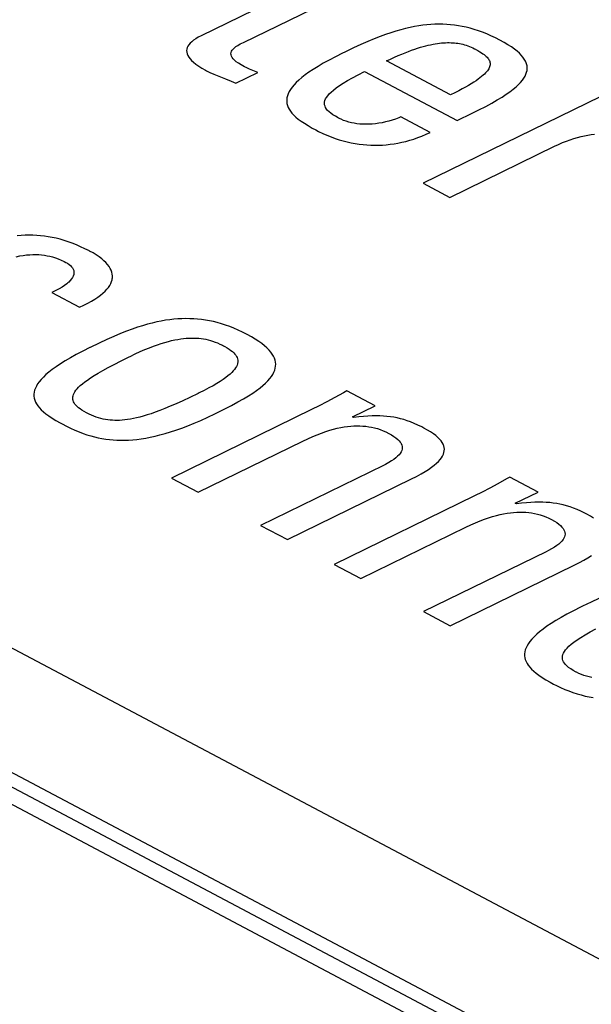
# Model space of a CAD drawing. Header units: millimetres. Extents: x -844 to -217, y -125 to 557.
# Tile 130 of 178: x -350.07 to -347.34, y 481.95 to 486.66. Entities that reach past the tile are written whole.
import ezdxf

# ---------------------------------------------------------------- set-up
doc = ezdxf.new("R2010")
doc.units = ezdxf.units.MM
doc.header["$LTSCALE"] = 23.1
doc.layers.add('R912005577_AM_0', color=7, linetype='CONTINUOUS')

msp = doc.modelspace()

# ---------------------------------------------------------------- linework, layer by layer
at = {"layer": 'R912005577_AM_0', "color": 7}
for p, q in [((-342.1019, 478.6632), (-389.0602, 503.5221)), ((-341.9558, 478.6698), (-388.914, 503.5287)), ((-388.6515, 503.4603), (-341.5974, 478.5506)), ((-341.3705, 479.0253), (-387.5234, 503.4579)), ((-348.6006, 486.8802), (-349.2035, 486.5858)), ((-349.0015, 486.5542), (-348.4726, 486.8124)), ((-348.2706, 486.6081), (-348.2948, 486.6005)), ((-348.2474, 486.6148), (-348.2706, 486.6081)), ((-348.225, 486.6205), (-348.2474, 486.6148)), ((-348.2034, 486.6255), (-348.225, 486.6205)), ((-348.1824, 486.6297), (-348.2034, 486.6255)), ((-348.1619, 486.6332), (-348.1824, 486.6297)), ((-348.1419, 486.636), (-348.1619, 486.6332)), ((-348.1223, 486.6382), (-348.1419, 486.636)), ((-348.1029, 486.6397), (-348.1223, 486.6382)), ((-348.0839, 486.6406), (-348.1029, 486.6397)), ((-348.0651, 486.641), (-348.0839, 486.6406)), ((-348.0463, 486.6407), (-348.0651, 486.641)), ((-348.0277, 486.6399), (-348.0463, 486.6407)), ((-348.0091, 486.6384), (-348.0277, 486.6399)), ((-347.9905, 486.6363), (-348.0091, 486.6384)), ((-347.9718, 486.6336), (-347.9905, 486.6363)), ((-347.953, 486.6303), (-347.9718, 486.6336)), ((-347.934, 486.6263), (-347.953, 486.6303)), ((-347.9149, 486.6216), (-347.934, 486.6263)), ((-347.8956, 486.6161), (-347.9149, 486.6216)), ((-347.8761, 486.6099), (-347.8956, 486.6161)), ((-347.8562, 486.6028), (-347.8761, 486.6099)), ((-349.2401, 486.5643), (-349.249, 486.5572)), ((-349.2296, 486.5714), (-349.2401, 486.5643)), ((-349.2175, 486.5786), (-349.2296, 486.5714)), ((-349.2035, 486.5858), (-349.2175, 486.5786)), ((-348.3752, 486.571), (-348.4055, 486.5583)), ((-348.3469, 486.5821), (-348.3752, 486.571)), ((-348.3202, 486.5919), (-348.3469, 486.5821)), ((-348.2948, 486.6005), (-348.3202, 486.5919)), ((-347.8361, 486.5949), (-347.8562, 486.6028)), ((-347.8155, 486.586), (-347.8361, 486.5949)), ((-347.7946, 486.5762), (-347.8155, 486.586)), ((-347.7732, 486.5653), (-347.7946, 486.5762)), ((-347.7525, 486.5539), (-347.7732, 486.5653)), ((-349.2725, 486.5218), (-349.2734, 486.5145)), ((-349.2734, 486.5145), (-349.2729, 486.5071)), ((-349.2704, 486.529), (-349.2725, 486.5218)), ((-349.2671, 486.5361), (-349.2704, 486.529)), ((-349.2624, 486.5431), (-349.2671, 486.5361)), ((-349.2564, 486.5502), (-349.2624, 486.5431)), ((-349.249, 486.5572), (-349.2564, 486.5502)), ((-349.0585, 486.5113), (-349.0552, 486.5168)), ((-349.0552, 486.5168), (-349.0507, 486.5223)), ((-349.0507, 486.5223), (-349.0448, 486.528)), ((-349.0448, 486.528), (-349.0373, 486.5338)), ((-349.0373, 486.5338), (-349.028, 486.5399)), ((-349.028, 486.5399), (-349.0164, 486.5465)), ((-349.0164, 486.5465), (-349.0015, 486.5542)), ((-348.4748, 486.5272), (-348.5163, 486.5074)), ((-348.4384, 486.5439), (-348.4748, 486.5272)), ((-348.4055, 486.5583), (-348.4384, 486.5439)), ((-348.2109, 486.5109), (-348.1957, 486.5165)), ((-348.1957, 486.5165), (-348.1811, 486.5216)), ((-348.1811, 486.5216), (-348.167, 486.5262)), ((-348.167, 486.5262), (-348.1535, 486.5304)), ((-348.1535, 486.5304), (-348.1406, 486.5342)), ((-348.1406, 486.5342), (-348.1281, 486.5375)), ((-348.1281, 486.5375), (-348.116, 486.5405)), ((-348.116, 486.5405), (-348.1045, 486.5431)), ((-348.1045, 486.5431), (-348.0933, 486.5453)), ((-348.0933, 486.5453), (-348.0825, 486.5473)), ((-348.0825, 486.5473), (-348.072, 486.5489)), ((-348.072, 486.5489), (-348.0619, 486.5502)), ((-348.0619, 486.5502), (-348.0521, 486.5513)), ((-348.0521, 486.5513), (-348.0426, 486.5521)), ((-348.0426, 486.5521), (-348.0379, 486.5524)), ((-348.0379, 486.5524), (-348.0333, 486.5526)), ((-348.0333, 486.5526), (-348.0243, 486.5529)), ((-348.0243, 486.5529), (-348.0155, 486.5529)), ((-348.0155, 486.5529), (-348.0069, 486.5527)), ((-348.0069, 486.5527), (-347.9985, 486.5523)), ((-347.9985, 486.5523), (-347.9903, 486.5516)), ((-347.9903, 486.5516), (-347.9821, 486.5508)), ((-347.9821, 486.5508), (-347.9741, 486.5496)), ((-347.9741, 486.5496), (-347.9662, 486.5483)), ((-347.9662, 486.5483), (-347.9584, 486.5467)), ((-347.9584, 486.5467), (-347.9505, 486.5448)), ((-347.9505, 486.5448), (-347.9427, 486.5427)), ((-347.9427, 486.5427), (-347.9349, 486.5403)), ((-347.9349, 486.5403), (-347.9271, 486.5377)), ((-347.9271, 486.5377), (-347.9191, 486.5347)), ((-347.9191, 486.5347), (-347.9111, 486.5313)), ((-347.9111, 486.5313), (-347.9029, 486.5277)), ((-347.9029, 486.5277), (-347.8945, 486.5235)), ((-347.8945, 486.5235), (-347.8898, 486.5211)), ((-347.8898, 486.5211), (-347.8887, 486.5205)), ((-347.8887, 486.5205), (-347.8782, 486.5148)), ((-347.8782, 486.5148), (-347.8692, 486.5095)), ((-347.7341, 486.5429), (-347.7525, 486.5539)), ((-347.7177, 486.5323), (-347.7341, 486.5429)), ((-347.7033, 486.522), (-347.7177, 486.5323)), ((-347.6907, 486.512), (-347.7033, 486.522)), ((-347.6797, 486.5022), (-347.6907, 486.512)), ((-349.2729, 486.5071), (-349.2711, 486.4996)), ((-349.2711, 486.4996), (-349.268, 486.4919)), ((-349.268, 486.4919), (-349.2634, 486.484)), ((-349.2634, 486.484), (-349.2573, 486.4759)), ((-349.2573, 486.4759), (-349.2496, 486.4675)), ((-349.2496, 486.4675), (-349.2402, 486.4589)), ((-349.0611, 486.5), (-349.0604, 486.5057)), ((-349.0606, 486.4942), (-349.0611, 486.5)), ((-349.0587, 486.4882), (-349.0606, 486.4942)), ((-349.0604, 486.5057), (-349.0585, 486.5113)), ((-349.0572, 486.4851), (-349.0587, 486.4882)), ((-349.0554, 486.482), (-349.0572, 486.4851)), ((-349.0505, 486.4755), (-349.0554, 486.482)), ((-349.044, 486.4686), (-349.0505, 486.4755)), ((-349.0356, 486.4614), (-349.044, 486.4686)), ((-348.5909, 486.4694), (-348.6188, 486.454)), ((-348.5601, 486.4856), (-348.5909, 486.4694)), ((-348.5263, 486.5025), (-348.5601, 486.4856)), ((-348.5163, 486.5074), (-348.5263, 486.5025)), ((-348.3168, 486.4651), (-348.2972, 486.4743)), ((-348.0093, 486.3023), (-348.3168, 486.4651)), ((-348.2972, 486.4743), (-348.2785, 486.4829)), ((-348.2785, 486.4829), (-348.2605, 486.4908)), ((-348.2605, 486.4908), (-348.2433, 486.4981)), ((-348.2433, 486.4981), (-348.2268, 486.5048)), ((-348.2268, 486.5048), (-348.2109, 486.5109)), ((-347.8692, 486.5095), (-347.8613, 486.5046)), ((-347.8613, 486.5046), (-347.8544, 486.5)), ((-347.8544, 486.5), (-347.8483, 486.4955)), ((-347.8483, 486.4955), (-347.8429, 486.4912)), ((-347.8429, 486.4912), (-347.8382, 486.487)), ((-347.8382, 486.487), (-347.8341, 486.4828)), ((-347.8341, 486.4828), (-347.8306, 486.4788)), ((-347.8306, 486.4788), (-347.8276, 486.4747)), ((-347.8276, 486.4747), (-347.8251, 486.4707)), ((-347.8251, 486.4707), (-347.8231, 486.4667)), ((-347.8231, 486.4667), (-347.8216, 486.4626)), ((-347.6703, 486.4927), (-347.6797, 486.5022)), ((-347.6624, 486.4833), (-347.6703, 486.4927)), ((-347.6559, 486.4741), (-347.6624, 486.4833)), ((-347.6506, 486.4649), (-347.6559, 486.4741)), ((-347.6466, 486.4559), (-347.6506, 486.4649)), ((-349.2402, 486.4589), (-349.2289, 486.4499)), ((-349.2289, 486.4499), (-349.2156, 486.4406)), ((-349.2156, 486.4406), (-349.2002, 486.4309)), ((-349.2002, 486.4309), (-349.1824, 486.4208)), ((-349.1824, 486.4208), (-349.1783, 486.4186)), ((-349.1783, 486.4186), (-349.1621, 486.4105)), ((-349.0251, 486.4538), (-349.0356, 486.4614)), ((-349.0123, 486.4458), (-349.0251, 486.4538)), ((-348.997, 486.4372), (-349.0123, 486.4458)), ((-348.989, 486.4334), (-348.997, 486.4372)), ((-348.9715, 486.426), (-348.989, 486.4334)), ((-348.9326, 486.41), (-348.9715, 486.426)), ((-348.6668, 486.4249), (-348.6873, 486.4113)), ((-348.6441, 486.4391), (-348.6668, 486.4249)), ((-348.6188, 486.454), (-348.6441, 486.4391)), ((-347.8328, 486.4182), (-347.8369, 486.413)), ((-347.8293, 486.4232), (-347.8328, 486.4182)), ((-347.8264, 486.428), (-347.8293, 486.4232)), ((-347.824, 486.4327), (-347.8264, 486.428)), ((-347.8222, 486.4372), (-347.824, 486.4327)), ((-347.8209, 486.4417), (-347.8222, 486.4372)), ((-347.8216, 486.4626), (-347.8205, 486.4586)), ((-347.8201, 486.446), (-347.8209, 486.4417)), ((-347.8205, 486.4586), (-347.8199, 486.4545)), ((-347.8197, 486.4503), (-347.8201, 486.446)), ((-347.8199, 486.4545), (-347.8197, 486.4503)), ((-347.6439, 486.4469), (-347.6466, 486.4559)), ((-347.6447, 486.4107), (-347.6427, 486.4198)), ((-347.6429, 486.4424), (-347.6439, 486.4469)), ((-347.6423, 486.4379), (-347.6429, 486.4424)), ((-347.6427, 486.4198), (-347.6419, 486.4289)), ((-347.6419, 486.4289), (-347.6423, 486.4379)), ((-349.1621, 486.4105), (-349.1429, 486.4017)), ((-349.1429, 486.4017), (-349.1192, 486.3917)), ((-349.1192, 486.3917), (-349.0878, 486.379)), ((-349.0878, 486.379), (-349.0598, 486.3676)), ((-349.0384, 486.3583), (-348.9326, 486.41)), ((-348.7359, 486.3734), (-348.7483, 486.3617)), ((-348.7216, 486.3855), (-348.7359, 486.3734)), ((-348.7055, 486.3981), (-348.7216, 486.3855)), ((-348.6873, 486.4113), (-348.7055, 486.3981)), ((-348.524, 486.3584), (-348.5032, 486.3708)), ((-348.5032, 486.3708), (-348.4794, 486.3842)), ((-348.4794, 486.3842), (-348.4521, 486.3986)), ((-348.4521, 486.3986), (-348.4209, 486.4142)), ((-348.4209, 486.4142), (-347.9777, 486.1796)), ((-347.887, 486.3706), (-347.8978, 486.3635)), ((-347.8772, 486.3775), (-347.887, 486.3706)), ((-347.8684, 486.3841), (-347.8772, 486.3775)), ((-347.8605, 486.3903), (-347.8684, 486.3841)), ((-347.8535, 486.3963), (-347.8605, 486.3903)), ((-347.8472, 486.4021), (-347.8535, 486.3963)), ((-347.8417, 486.4077), (-347.8472, 486.4021)), ((-347.8369, 486.413), (-347.8417, 486.4077)), ((-347.6737, 486.3624), (-347.6651, 486.3725)), ((-347.6651, 486.3725), (-347.658, 486.3824)), ((-347.658, 486.3824), (-347.6523, 486.392)), ((-347.6523, 486.392), (-347.6479, 486.4014)), ((-347.6479, 486.4014), (-347.6447, 486.4107)), ((-349.0598, 486.3676), (-349.0384, 486.3583)), ((-348.7758, 486.3288), (-348.7821, 486.3184)), ((-348.7682, 486.3394), (-348.7758, 486.3288)), ((-348.759, 486.3504), (-348.7682, 486.3394)), ((-348.7483, 486.3617), (-348.759, 486.3504)), ((-348.5812, 486.3163), (-348.5703, 486.3258)), ((-348.5703, 486.3258), (-348.5572, 486.3359)), ((-348.5572, 486.3359), (-348.5419, 486.3468)), ((-348.5419, 486.3468), (-348.524, 486.3584)), ((-347.953, 486.3311), (-347.9702, 486.322)), ((-347.9373, 486.3398), (-347.953, 486.3311)), ((-347.9229, 486.3481), (-347.9373, 486.3398)), ((-347.9098, 486.356), (-347.9229, 486.3481)), ((-347.8978, 486.3635), (-347.9098, 486.356)), ((-347.7248, 486.3178), (-347.7092, 486.3297)), ((-347.7092, 486.3297), (-347.6956, 486.341)), ((-347.6956, 486.341), (-347.6838, 486.3519)), ((-347.6838, 486.3519), (-347.6737, 486.3624)), ((-348.7929, 486.2888), (-348.794, 486.2794)), ((-348.794, 486.2794), (-348.7939, 486.27)), ((-348.7905, 486.2985), (-348.7929, 486.2888)), ((-348.787, 486.3083), (-348.7905, 486.2985)), ((-348.7821, 486.3184), (-348.787, 486.3083)), ((-348.6108, 486.2755), (-348.6078, 486.283)), ((-348.6078, 486.283), (-348.6035, 486.2907)), ((-348.6035, 486.2907), (-348.5977, 486.2988)), ((-348.5977, 486.2988), (-348.5903, 486.3073)), ((-348.5903, 486.3073), (-348.5812, 486.3163)), ((-347.2922, 486.2936), (-348.1404, 485.8795)), ((-347.9889, 486.3124), (-348.0093, 486.3023)), ((-347.9702, 486.322), (-347.9889, 486.3124)), ((-347.8116, 486.2635), (-347.7857, 486.2783)), ((-347.7857, 486.2783), (-347.7628, 486.2922)), ((-347.7628, 486.2922), (-347.7426, 486.3054)), ((-347.7426, 486.3054), (-347.7248, 486.3178)), ((-348.7939, 486.27), (-348.7927, 486.2608)), ((-348.7927, 486.2608), (-348.7903, 486.2517)), ((-348.7903, 486.2517), (-348.7868, 486.2426)), ((-348.7868, 486.2426), (-348.782, 486.2336)), ((-348.782, 486.2336), (-348.776, 486.2245)), ((-348.6131, 486.2614), (-348.6126, 486.2684)), ((-348.6124, 486.2546), (-348.6131, 486.2614)), ((-348.6126, 486.2684), (-348.6108, 486.2755)), ((-348.6106, 486.248), (-348.6124, 486.2546)), ((-348.6077, 486.2414), (-348.6106, 486.248)), ((-348.6035, 486.2348), (-348.6077, 486.2414)), ((-348.5981, 486.2282), (-348.6035, 486.2348)), ((-347.9055, 486.2148), (-347.8742, 486.2303)), ((-347.8742, 486.2303), (-347.8409, 486.2475)), ((-347.8409, 486.2475), (-347.8116, 486.2635)), ((-348.776, 486.2245), (-348.7688, 486.2153)), ((-348.7688, 486.2153), (-348.7601, 486.206)), ((-348.7601, 486.206), (-348.7501, 486.1965)), ((-348.7501, 486.1965), (-348.7384, 486.1868)), ((-348.7384, 486.1868), (-348.725, 486.1768)), ((-348.5913, 486.2215), (-348.5981, 486.2282)), ((-348.583, 486.2146), (-348.5913, 486.2215)), ((-348.573, 486.2075), (-348.583, 486.2146)), ((-348.561, 486.2), (-348.573, 486.2075)), ((-348.5468, 486.192), (-348.561, 486.2)), ((-348.5456, 486.1914), (-348.5468, 486.192)), ((-348.534, 486.1856), (-348.5456, 486.1914)), ((-348.522, 486.1806), (-348.534, 486.1856)), ((-348.2892, 486.1817), (-348.3053, 486.1769)), ((-348.2731, 486.187), (-348.2892, 486.1817)), ((-348.2573, 486.1931), (-348.2731, 486.187)), ((-348.247, 486.1974), (-348.2573, 486.1931)), ((-348.1066, 486.123), (-348.247, 486.1974)), ((-347.9777, 486.1796), (-347.9055, 486.2148)), ((-348.725, 486.1768), (-348.7096, 486.1664)), ((-348.7096, 486.1664), (-348.692, 486.1555)), ((-348.692, 486.1555), (-348.6717, 486.1439)), ((-348.6717, 486.1439), (-348.6549, 486.1348)), ((-348.6549, 486.1348), (-348.6415, 486.1278)), ((-348.5097, 486.1762), (-348.522, 486.1806)), ((-348.4971, 486.1724), (-348.5097, 486.1762)), ((-348.4842, 486.1692), (-348.4971, 486.1724)), ((-348.4709, 486.1666), (-348.4842, 486.1692)), ((-348.4574, 486.1645), (-348.4709, 486.1666)), ((-348.4435, 486.1631), (-348.4574, 486.1645)), ((-348.4293, 486.1622), (-348.4435, 486.1631)), ((-348.4147, 486.1619), (-348.4293, 486.1622)), ((-348.3999, 486.1622), (-348.4147, 486.1619)), ((-348.3847, 486.1631), (-348.3999, 486.1622)), ((-348.3692, 486.1646), (-348.3847, 486.1631)), ((-348.3535, 486.1667), (-348.3692, 486.1646)), ((-348.3376, 486.1694), (-348.3535, 486.1667)), ((-348.3215, 486.1729), (-348.3376, 486.1694)), ((-348.3053, 486.1769), (-348.3215, 486.1729)), ((-348.6415, 486.1278), (-348.6214, 486.1182)), ((-348.6214, 486.1182), (-348.6015, 486.1094)), ((-348.6015, 486.1094), (-348.5817, 486.1015)), ((-348.5817, 486.1015), (-348.5621, 486.0944)), ((-348.5621, 486.0944), (-348.5426, 486.088)), ((-348.5426, 486.088), (-348.5232, 486.0824)), ((-348.2044, 486.0854), (-348.1852, 486.0913)), ((-348.1852, 486.0913), (-348.1658, 486.098)), ((-348.1658, 486.098), (-348.1462, 486.1055)), ((-348.1462, 486.1055), (-348.1265, 486.1138)), ((-348.1265, 486.1138), (-348.1066, 486.123)), ((-347.4543, 486.0812), (-347.4362, 486.0877)), ((-347.4362, 486.0877), (-347.4185, 486.0935)), ((-347.4185, 486.0935), (-347.4012, 486.0986)), ((-347.4012, 486.0986), (-347.3843, 486.103)), ((-347.3843, 486.103), (-347.3678, 486.1067)), ((-347.3678, 486.1067), (-347.3516, 486.1097)), ((-347.3516, 486.1097), (-347.3357, 486.1122)), ((-347.3357, 486.1122), (-347.3202, 486.1141)), ((-348.5232, 486.0824), (-348.504, 486.0775)), ((-348.504, 486.0775), (-348.485, 486.0733)), ((-348.485, 486.0733), (-348.466, 486.0698)), ((-348.466, 486.0698), (-348.4472, 486.0669)), ((-348.4472, 486.0669), (-348.4285, 486.0646)), ((-348.4285, 486.0646), (-348.4099, 486.063)), ((-348.4099, 486.063), (-348.3913, 486.062)), ((-348.3913, 486.062), (-348.3728, 486.0616)), ((-348.3728, 486.0616), (-348.3543, 486.0617)), ((-348.3543, 486.0617), (-348.3358, 486.0625)), ((-348.3358, 486.0625), (-348.3172, 486.0639)), ((-348.3172, 486.0639), (-348.3079, 486.0648)), ((-348.3079, 486.0648), (-348.2986, 486.0659)), ((-348.2986, 486.0659), (-348.28, 486.0685)), ((-348.28, 486.0685), (-348.2612, 486.0717)), ((-348.2612, 486.0717), (-348.2424, 486.0756)), ((-348.2424, 486.0756), (-348.2235, 486.0801)), ((-348.2235, 486.0801), (-348.2044, 486.0854)), ((-348.0125, 485.8117), (-347.5108, 486.0567)), ((-347.5108, 486.0567), (-347.4916, 486.0656)), ((-347.4916, 486.0656), (-347.4728, 486.0738)), ((-347.4728, 486.0738), (-347.4543, 486.0812)), ((-348.1404, 485.8795), (-348.0125, 485.8117)), ((-350.0659, 485.6297), (-350.085, 485.6282)), ((-350.0471, 485.6305), (-350.0659, 485.6297)), ((-350.0284, 485.6307), (-350.0471, 485.6305)), ((-350.0099, 485.6304), (-350.0284, 485.6307)), ((-349.9914, 485.6295), (-350.0099, 485.6304)), ((-349.973, 485.628), (-349.9914, 485.6295)), ((-349.9545, 485.6259), (-349.973, 485.628)), ((-349.936, 485.6231), (-349.9545, 485.6259)), ((-349.9174, 485.6198), (-349.936, 485.6231)), ((-349.8986, 485.6157), (-349.9174, 485.6198)), ((-349.8797, 485.611), (-349.8986, 485.6157)), ((-349.8605, 485.6055), (-349.8797, 485.611)), ((-349.8411, 485.5993), (-349.8605, 485.6055)), ((-349.8215, 485.5923), (-349.8411, 485.5993)), ((-349.8015, 485.5844), (-349.8215, 485.5923)), ((-349.7811, 485.5756), (-349.8015, 485.5844)), ((-349.7604, 485.5659), (-349.7811, 485.5756)), ((-350.0897, 485.5276), (-350.0723, 485.5311)), ((-350.0723, 485.5311), (-350.0557, 485.5337)), ((-350.0557, 485.5337), (-350.0398, 485.5357)), ((-350.0398, 485.5357), (-350.0246, 485.537)), ((-350.0246, 485.537), (-350.0098, 485.5377)), ((-350.0098, 485.5377), (-349.9955, 485.5378)), ((-349.9955, 485.5378), (-349.9816, 485.5373)), ((-349.9816, 485.5373), (-349.9681, 485.5363)), ((-349.9681, 485.5363), (-349.9547, 485.5347)), ((-349.9547, 485.5347), (-349.9416, 485.5325)), ((-349.9416, 485.5325), (-349.9285, 485.5296)), ((-349.9285, 485.5296), (-349.9153, 485.5262)), ((-349.9153, 485.5262), (-349.9021, 485.522)), ((-349.9021, 485.522), (-349.8886, 485.5171)), ((-349.7392, 485.5551), (-349.7604, 485.5659)), ((-349.7387, 485.5548), (-349.7392, 485.5551)), ((-349.7218, 485.5454), (-349.7387, 485.5548)), ((-349.7065, 485.5361), (-349.7218, 485.5454)), ((-349.6927, 485.5267), (-349.7065, 485.5361)), ((-349.6804, 485.5175), (-349.6927, 485.5267)), ((-349.8886, 485.5171), (-349.8748, 485.5113)), ((-349.8748, 485.5113), (-349.8606, 485.5046)), ((-349.8606, 485.5046), (-349.8518, 485.5001)), ((-349.8518, 485.5001), (-349.8444, 485.4959)), ((-349.8444, 485.4959), (-349.8368, 485.4907)), ((-349.8368, 485.4907), (-349.8302, 485.4853)), ((-349.8302, 485.4853), (-349.8246, 485.4796)), ((-349.8246, 485.4796), (-349.8201, 485.4737)), ((-349.6696, 485.5082), (-349.6804, 485.5175)), ((-349.6601, 485.499), (-349.6696, 485.5082)), ((-349.6519, 485.4898), (-349.6601, 485.499)), ((-349.645, 485.4807), (-349.6519, 485.4898)), ((-349.6394, 485.4716), (-349.645, 485.4807)), ((-349.8198, 485.4281), (-349.8245, 485.4209)), ((-349.8201, 485.4737), (-349.8167, 485.4677)), ((-349.8163, 485.4351), (-349.8198, 485.4281)), ((-349.8167, 485.4677), (-349.8144, 485.4615)), ((-349.8141, 485.442), (-349.8163, 485.4351)), ((-349.8144, 485.4615), (-349.8131, 485.4551)), ((-349.813, 485.4486), (-349.8141, 485.442)), ((-349.8131, 485.4551), (-349.813, 485.4486)), ((-349.635, 485.4625), (-349.6394, 485.4716)), ((-349.6317, 485.4534), (-349.635, 485.4625)), ((-349.6297, 485.4444), (-349.6317, 485.4534)), ((-349.6288, 485.4353), (-349.6297, 485.4444)), ((-349.6291, 485.4263), (-349.6288, 485.4353)), ((-349.8704, 485.382), (-349.8846, 485.3736)), ((-349.858, 485.3902), (-349.8704, 485.382)), ((-349.8473, 485.3982), (-349.858, 485.3902)), ((-349.8426, 485.4021), (-349.8473, 485.3982)), ((-349.8382, 485.406), (-349.8426, 485.4021)), ((-349.8307, 485.4136), (-349.8382, 485.406)), ((-349.8245, 485.4209), (-349.8307, 485.4136)), ((-349.6554, 485.3715), (-349.648, 485.3807)), ((-349.648, 485.3807), (-349.6418, 485.3899)), ((-349.6418, 485.3899), (-349.6368, 485.399)), ((-349.6368, 485.399), (-349.6331, 485.4081)), ((-349.6331, 485.4081), (-349.6305, 485.4172)), ((-349.6305, 485.4172), (-349.6296, 485.4217)), ((-349.6296, 485.4217), (-349.6291, 485.4263)), ((-349.9007, 485.365), (-349.9188, 485.3562)), ((-349.9188, 485.3562), (-349.7862, 485.286)), ((-349.8846, 485.3736), (-349.9007, 485.365)), ((-349.7128, 485.3246), (-349.6984, 485.3341)), ((-349.6984, 485.3341), (-349.6856, 485.3435)), ((-349.6856, 485.3435), (-349.6742, 485.3529)), ((-349.6742, 485.3529), (-349.6641, 485.3622)), ((-349.6641, 485.3622), (-349.6554, 485.3715)), ((-349.7862, 485.286), (-349.7653, 485.2957)), ((-349.7653, 485.2957), (-349.7462, 485.3054)), ((-349.7462, 485.3054), (-349.7287, 485.315)), ((-349.7287, 485.315), (-349.7128, 485.3246)), ((-349.4846, 485.1971), (-349.509, 485.1893)), ((-349.4611, 485.2039), (-349.4846, 485.1971)), ((-349.4385, 485.2098), (-349.4611, 485.2039)), ((-349.4166, 485.2149), (-349.4385, 485.2098)), ((-349.3954, 485.2192), (-349.4166, 485.2149)), ((-349.3748, 485.2228), (-349.3954, 485.2192)), ((-349.3546, 485.2257), (-349.3748, 485.2228)), ((-349.3348, 485.2279), (-349.3546, 485.2257)), ((-349.3154, 485.2295), (-349.3348, 485.2279)), ((-349.2962, 485.2305), (-349.3154, 485.2295)), ((-349.2773, 485.2309), (-349.2962, 485.2305)), ((-349.2584, 485.2307), (-349.2773, 485.2309)), ((-349.2397, 485.2299), (-349.2584, 485.2307)), ((-349.221, 485.2285), (-349.2397, 485.2299)), ((-349.2023, 485.2264), (-349.221, 485.2285)), ((-349.1835, 485.2237), (-349.2023, 485.2264)), ((-349.1646, 485.2204), (-349.1835, 485.2237)), ((-349.1455, 485.2164), (-349.1646, 485.2204)), ((-349.1264, 485.2117), (-349.1455, 485.2164)), ((-349.107, 485.2062), (-349.1264, 485.2117)), ((-349.0873, 485.2), (-349.107, 485.2062)), ((-349.0673, 485.1929), (-349.0873, 485.2)), ((-349.0471, 485.1849), (-349.0673, 485.1929)), ((-349.6214, 485.1461), (-349.6549, 485.1312)), ((-349.5905, 485.159), (-349.6214, 485.1461)), ((-349.5618, 485.1704), (-349.5905, 485.159)), ((-349.5347, 485.1805), (-349.5618, 485.1704)), ((-349.509, 485.1893), (-349.5347, 485.1805)), ((-349.0264, 485.1761), (-349.0471, 485.1849)), ((-349.0054, 485.1662), (-349.0264, 485.1761)), ((-348.9839, 485.1552), (-349.0054, 485.1662)), ((-348.9633, 485.1439), (-348.9839, 485.1552)), ((-349.6922, 485.114), (-349.735, 485.0934)), ((-349.6549, 485.1312), (-349.6922, 485.114)), ((-349.4521, 485.091), (-349.432, 485.0987)), ((-349.432, 485.0987), (-349.4129, 485.1055)), ((-349.4129, 485.1055), (-349.3948, 485.1116)), ((-349.3948, 485.1116), (-349.3775, 485.1168)), ((-349.3775, 485.1168), (-349.3609, 485.1214)), ((-349.3609, 485.1214), (-349.3452, 485.1254)), ((-349.3452, 485.1254), (-349.3301, 485.1287)), ((-349.3301, 485.1287), (-349.3156, 485.1315)), ((-349.3156, 485.1315), (-349.3016, 485.1337)), ((-349.3016, 485.1337), (-349.2882, 485.1355)), ((-349.2882, 485.1355), (-349.2752, 485.1368)), ((-349.2752, 485.1368), (-349.2626, 485.1376)), ((-349.2626, 485.1376), (-349.2565, 485.1378)), ((-349.2565, 485.1378), (-349.2504, 485.138)), ((-349.2504, 485.138), (-349.2385, 485.138)), ((-349.2385, 485.138), (-349.2268, 485.1375)), ((-349.2268, 485.1375), (-349.2154, 485.1367)), ((-349.2154, 485.1367), (-349.2042, 485.1355)), ((-349.2042, 485.1355), (-349.1931, 485.1338)), ((-349.1931, 485.1338), (-349.182, 485.1318)), ((-349.182, 485.1318), (-349.171, 485.1293)), ((-349.171, 485.1293), (-349.1599, 485.1263)), ((-349.1599, 485.1263), (-349.1488, 485.1229)), ((-349.1488, 485.1229), (-349.1375, 485.1189)), ((-349.1375, 485.1189), (-349.126, 485.1143)), ((-349.126, 485.1143), (-349.1142, 485.1091)), ((-349.1142, 485.1091), (-349.102, 485.1031)), ((-349.102, 485.1031), (-349.0965, 485.1003)), ((-349.0965, 485.1003), (-349.0911, 485.0974)), ((-349.0911, 485.0974), (-349.0799, 485.0909)), ((-348.9447, 485.1328), (-348.9633, 485.1439)), ((-348.9281, 485.122), (-348.9447, 485.1328)), ((-348.9133, 485.1113), (-348.9281, 485.122)), ((-348.9002, 485.1009), (-348.9133, 485.1113)), ((-348.8887, 485.0907), (-348.9002, 485.1009)), ((-349.802, 485.0592), (-349.8301, 485.0436)), ((-349.7711, 485.0754), (-349.802, 485.0592)), ((-349.7371, 485.0924), (-349.7711, 485.0754)), ((-349.735, 485.0934), (-349.7371, 485.0924)), ((-349.5493, 485.0475), (-349.5441, 485.0501)), ((-349.5441, 485.0501), (-349.5192, 485.062)), ((-349.5192, 485.062), (-349.4956, 485.0727)), ((-349.4956, 485.0727), (-349.4733, 485.0823)), ((-349.4733, 485.0823), (-349.4521, 485.091)), ((-349.0799, 485.0909), (-349.0702, 485.0847)), ((-349.0702, 485.0847), (-349.0617, 485.0787)), ((-349.0617, 485.0787), (-349.0543, 485.0728)), ((-349.0543, 485.0728), (-349.0479, 485.067)), ((-349.0479, 485.067), (-349.0426, 485.0613)), ((-349.0426, 485.0613), (-349.0381, 485.0556)), ((-349.0381, 485.0556), (-349.0345, 485.0499)), ((-349.0345, 485.0499), (-349.0317, 485.0442)), ((-348.8788, 485.0806), (-348.8887, 485.0907)), ((-348.8703, 485.0707), (-348.8788, 485.0806)), ((-348.8632, 485.0609), (-348.8703, 485.0707)), ((-348.8574, 485.0511), (-348.8632, 485.0609)), ((-348.8529, 485.0415), (-348.8574, 485.0511)), ((-349.8782, 485.0144), (-349.8987, 485.0007)), ((-349.8554, 485.0287), (-349.8782, 485.0144)), ((-349.8301, 485.0436), (-349.8554, 485.0287)), ((-349.6498, 484.9962), (-349.6209, 485.0115)), ((-349.6209, 485.0115), (-349.5877, 485.0285)), ((-349.5877, 485.0285), (-349.5493, 485.0475)), ((-349.0321, 485.008), (-349.0351, 485.0015)), ((-349.0299, 485.0144), (-349.0321, 485.008)), ((-349.0317, 485.0442), (-349.0297, 485.0384)), ((-349.0292, 485.0175), (-349.0299, 485.0144)), ((-349.0297, 485.0384), (-349.0286, 485.0326)), ((-349.0286, 485.0206), (-349.0292, 485.0175)), ((-349.0286, 485.0326), (-349.0282, 485.0267)), ((-349.0282, 485.0267), (-349.0286, 485.0206)), ((-348.8496, 485.0319), (-348.8529, 485.0415)), ((-348.8476, 485.0223), (-348.8496, 485.0319)), ((-348.8487, 484.9936), (-348.8471, 485.0032)), ((-348.8468, 485.0128), (-348.8476, 485.0223)), ((-348.8471, 485.0032), (-348.8468, 485.0128)), ((-349.9473, 484.9627), (-349.9597, 484.951)), ((-349.9331, 484.9749), (-349.9473, 484.9627)), ((-349.9169, 484.9876), (-349.9331, 484.9749)), ((-349.8987, 485.0007), (-349.9169, 484.9876)), ((-349.7338, 484.947), (-349.7167, 484.9578)), ((-349.7167, 484.9578), (-349.6973, 484.9696)), ((-349.6973, 484.9696), (-349.6751, 484.9823)), ((-349.6751, 484.9823), (-349.6498, 484.9962)), ((-349.0753, 484.9569), (-349.0864, 484.9483)), ((-349.0657, 484.9651), (-349.0753, 484.9569)), ((-349.0573, 484.973), (-349.0657, 484.9651)), ((-349.0501, 484.9805), (-349.0573, 484.973)), ((-349.0441, 484.9878), (-349.0501, 484.9805)), ((-349.0391, 484.9947), (-349.0441, 484.9878)), ((-349.0351, 485.0015), (-349.0391, 484.9947)), ((-348.867, 484.954), (-348.8605, 484.9641)), ((-348.8605, 484.9641), (-348.8553, 484.9741)), ((-348.8553, 484.9741), (-348.8514, 484.9839)), ((-348.8514, 484.9839), (-348.8487, 484.9936)), ((-349.9871, 484.9179), (-349.9933, 484.9075)), ((-349.9795, 484.9286), (-349.9871, 484.9179)), ((-349.9704, 484.9396), (-349.9795, 484.9286)), ((-349.9597, 484.951), (-349.9704, 484.9396)), ((-349.7911, 484.9024), (-349.7828, 484.9102)), ((-349.7828, 484.9102), (-349.773, 484.9186)), ((-349.773, 484.9186), (-349.7617, 484.9274)), ((-349.7617, 484.9274), (-349.7487, 484.9369)), ((-349.7487, 484.9369), (-349.7338, 484.947)), ((-349.147, 484.9096), (-349.1669, 484.8987)), ((-349.1292, 484.92), (-349.147, 484.9096)), ((-349.1133, 484.9299), (-349.1292, 484.92)), ((-349.099, 484.9393), (-349.1133, 484.9299)), ((-349.0864, 484.9483), (-349.099, 484.9393)), ((-348.922, 484.8992), (-348.9077, 484.9109)), ((-348.9077, 484.9109), (-348.8951, 484.9221)), ((-348.8951, 484.9221), (-348.8843, 484.933)), ((-348.8843, 484.933), (-348.8749, 484.9436)), ((-348.8749, 484.9436), (-348.867, 484.954)), ((-350.0038, 484.8779), (-350.0048, 484.8684)), ((-350.0048, 484.8684), (-350.0046, 484.859)), ((-350.0016, 484.8875), (-350.0038, 484.8779)), ((-349.9981, 484.8974), (-350.0016, 484.8875)), ((-349.9933, 484.9075), (-349.9981, 484.8974)), ((-349.8189, 484.8558), (-349.8177, 484.8618)), ((-349.8177, 484.8618), (-349.8157, 484.8679)), ((-349.8157, 484.8679), (-349.8128, 484.8743)), ((-349.8128, 484.8743), (-349.809, 484.8809)), ((-349.809, 484.8809), (-349.8041, 484.8877)), ((-349.8041, 484.8877), (-349.7982, 484.8949)), ((-349.7982, 484.8949), (-349.7911, 484.9024)), ((-349.2184, 484.8725), (-349.2574, 484.8537)), ((-349.2133, 484.875), (-349.2184, 484.8725)), ((-349.1889, 484.8871), (-349.2133, 484.875)), ((-349.1669, 484.8987), (-349.1889, 484.8871)), ((-349.0011, 484.8469), (-348.9775, 484.8611)), ((-348.9775, 484.8611), (-348.9567, 484.8744)), ((-348.9567, 484.8744), (-348.9383, 484.8871)), ((-348.9383, 484.8871), (-348.922, 484.8992)), ((-348.5219, 484.8761), (-348.5631, 484.853)), ((-348.5061, 484.8852), (-348.5219, 484.8761)), ((-348.3704, 484.8133), (-348.5061, 484.8852)), ((-350.0046, 484.859), (-350.0033, 484.8498)), ((-350.0033, 484.8498), (-350.0008, 484.8406)), ((-350.0008, 484.8406), (-349.9971, 484.8315)), ((-349.9971, 484.8315), (-349.9921, 484.8224)), ((-349.9921, 484.8224), (-349.986, 484.8132)), ((-349.8192, 484.8499), (-349.8189, 484.8558)), ((-349.8187, 484.8441), (-349.8192, 484.8499)), ((-349.8174, 484.8384), (-349.8187, 484.8441)), ((-349.8153, 484.8327), (-349.8174, 484.8384)), ((-349.8124, 484.8271), (-349.8153, 484.8327)), ((-349.8086, 484.8214), (-349.8124, 484.8271)), ((-349.8039, 484.8158), (-349.8086, 484.8214)), ((-349.7983, 484.8101), (-349.8039, 484.8158)), ((-349.3234, 484.8235), (-349.3517, 484.8112)), ((-349.2921, 484.8375), (-349.3234, 484.8235)), ((-349.2574, 484.8537), (-349.2921, 484.8375)), ((-349.0937, 484.7971), (-349.0583, 484.8153)), ((-349.0583, 484.8153), (-349.0278, 484.8318)), ((-349.0278, 484.8318), (-349.0011, 484.8469)), ((-348.6018, 484.8321), (-348.6389, 484.8128)), ((-348.5631, 484.853), (-348.6018, 484.8321)), ((-349.986, 484.8132), (-349.9785, 484.804)), ((-349.9785, 484.804), (-349.9696, 484.7946)), ((-349.9696, 484.7946), (-349.9592, 484.785)), ((-349.9592, 484.785), (-349.9473, 484.7752)), ((-349.9473, 484.7752), (-349.9335, 484.7651)), ((-349.7916, 484.8043), (-349.7983, 484.8101)), ((-349.7839, 484.7983), (-349.7916, 484.8043)), ((-349.775, 484.7923), (-349.7839, 484.7983)), ((-349.7648, 484.7861), (-349.775, 484.7923)), ((-349.7532, 484.7796), (-349.7648, 484.7861)), ((-349.741, 484.7735), (-349.7532, 484.7796)), ((-349.7292, 484.768), (-349.741, 484.7735)), ((-349.7177, 484.7633), (-349.7292, 484.768)), ((-349.463, 484.7694), (-349.4809, 484.764)), ((-349.444, 484.7756), (-349.463, 484.7694)), ((-349.4235, 484.7828), (-349.444, 484.7756)), ((-349.4015, 484.791), (-349.4235, 484.7828)), ((-349.3777, 484.8004), (-349.4015, 484.791)), ((-349.3517, 484.8112), (-349.3777, 484.8004)), ((-348.6747, 484.7949), (-349.3465, 484.4669)), ((-349.1726, 484.7586), (-349.1379, 484.7752)), ((-349.1379, 484.7752), (-349.1359, 484.7762)), ((-349.1359, 484.7762), (-349.0937, 484.7971)), ((-348.6389, 484.8128), (-348.6747, 484.7949)), ((-348.4795, 484.76), (-348.3704, 484.8133)), ((-349.9335, 484.7651), (-349.9177, 484.7546)), ((-349.9177, 484.7546), (-349.8996, 484.7435)), ((-349.8996, 484.7435), (-349.8787, 484.7317)), ((-349.8787, 484.7317), (-349.8657, 484.7247)), ((-349.8657, 484.7247), (-349.8525, 484.7178)), ((-349.7064, 484.7591), (-349.7177, 484.7633)), ((-349.6952, 484.7555), (-349.7064, 484.7591)), ((-349.6842, 484.7524), (-349.6952, 484.7555)), ((-349.6733, 484.7498), (-349.6842, 484.7524)), ((-349.6624, 484.7477), (-349.6733, 484.7498)), ((-349.6514, 484.746), (-349.6624, 484.7477)), ((-349.6404, 484.7447), (-349.6514, 484.746)), ((-349.6292, 484.7438), (-349.6404, 484.7447)), ((-349.6178, 484.7433), (-349.6292, 484.7438)), ((-349.6063, 484.7432), (-349.6178, 484.7433)), ((-349.5944, 484.7436), (-349.6063, 484.7432)), ((-349.5822, 484.7443), (-349.5944, 484.7436)), ((-349.5696, 484.7455), (-349.5822, 484.7443)), ((-349.5565, 484.7472), (-349.5696, 484.7455)), ((-349.5429, 484.7494), (-349.5565, 484.7472)), ((-349.5286, 484.7521), (-349.5429, 484.7494)), ((-349.5136, 484.7554), (-349.5286, 484.7521)), ((-349.4977, 484.7594), (-349.5136, 484.7554)), ((-349.4809, 484.764), (-349.4977, 484.7594)), ((-349.2679, 484.7177), (-349.2376, 484.7299)), ((-349.2376, 484.7299), (-349.2058, 484.7436)), ((-349.2058, 484.7436), (-349.1726, 484.7586)), ((-348.4732, 484.7567), (-348.4795, 484.76)), ((-348.449, 484.7598), (-348.4732, 484.7567)), ((-348.4264, 484.7621), (-348.449, 484.7598)), ((-348.4052, 484.7638), (-348.4264, 484.7621)), ((-348.3852, 484.7647), (-348.4052, 484.7638)), ((-348.3663, 484.7651), (-348.3852, 484.7647)), ((-348.3482, 484.7648), (-348.3663, 484.7651)), ((-348.3308, 484.764), (-348.3482, 484.7648)), ((-348.3138, 484.7627), (-348.3308, 484.764)), ((-348.2974, 484.7608), (-348.3138, 484.7627)), ((-348.2812, 484.7583), (-348.2974, 484.7608)), ((-348.2652, 484.7552), (-348.2812, 484.7583)), ((-348.2493, 484.7515), (-348.2652, 484.7552)), ((-348.2334, 484.7471), (-348.2493, 484.7515)), ((-348.2172, 484.742), (-348.2334, 484.7471)), ((-348.2007, 484.736), (-348.2172, 484.742)), ((-348.1836, 484.7292), (-348.2007, 484.736)), ((-348.1658, 484.7212), (-348.1836, 484.7292)), ((-348.147, 484.7121), (-348.1658, 484.7212)), ((-349.8525, 484.7178), (-349.8301, 484.7067)), ((-349.8301, 484.7067), (-349.8091, 484.6971)), ((-349.8091, 484.6971), (-349.789, 484.6887)), ((-349.789, 484.6887), (-349.7697, 484.6812)), ((-349.7697, 484.6812), (-349.7509, 484.6748)), ((-349.7509, 484.6748), (-349.7326, 484.6691)), ((-349.4249, 484.6678), (-349.4013, 484.6737)), ((-349.4013, 484.6737), (-349.3767, 484.6804)), ((-349.3767, 484.6804), (-349.3512, 484.6881)), ((-349.3512, 484.6881), (-349.3246, 484.6968)), ((-349.3246, 484.6968), (-349.2968, 484.7067)), ((-349.2968, 484.7067), (-349.2679, 484.7177)), ((-348.6696, 484.6659), (-348.6476, 484.6751)), ((-348.6476, 484.6751), (-348.6268, 484.6831)), ((-348.6268, 484.6831), (-348.6069, 484.6901)), ((-348.6069, 484.6901), (-348.5879, 484.6961)), ((-348.5879, 484.6961), (-348.5696, 484.7013)), ((-348.5696, 484.7013), (-348.5521, 484.7057)), ((-348.5521, 484.7057), (-348.5351, 484.7093)), ((-348.5351, 484.7093), (-348.5187, 484.7122)), ((-348.5187, 484.7122), (-348.5028, 484.7145)), ((-348.5028, 484.7145), (-348.4873, 484.7161)), ((-348.4873, 484.7161), (-348.4722, 484.7171)), ((-348.4722, 484.7171), (-348.4575, 484.7175)), ((-348.4575, 484.7175), (-348.443, 484.7173)), ((-348.443, 484.7173), (-348.4288, 484.7166)), ((-348.4288, 484.7166), (-348.4148, 484.7153)), ((-348.4148, 484.7153), (-348.4009, 484.7133)), ((-348.4009, 484.7133), (-348.3872, 484.7108)), ((-348.3872, 484.7108), (-348.3735, 484.7077)), ((-348.3735, 484.7077), (-348.3666, 484.7059)), ((-348.3666, 484.7059), (-348.3598, 484.7039)), ((-348.3598, 484.7039), (-348.3462, 484.6994)), ((-348.3462, 484.6994), (-348.3326, 484.6942)), ((-348.3326, 484.6942), (-348.319, 484.6882)), ((-348.319, 484.6882), (-348.3054, 484.6815)), ((-348.3054, 484.6815), (-348.2921, 484.674)), ((-348.2921, 484.674), (-348.2806, 484.6667)), ((-348.1366, 484.7067), (-348.147, 484.7121)), ((-348.1196, 484.6973), (-348.1366, 484.7067)), ((-348.1046, 484.6881), (-348.1196, 484.6973)), ((-348.0914, 484.6792), (-348.1046, 484.6881)), ((-348.0799, 484.6704), (-348.0914, 484.6792)), ((-349.7326, 484.6691), (-349.7145, 484.6642)), ((-349.7145, 484.6642), (-349.6967, 484.66)), ((-349.6967, 484.66), (-349.6789, 484.6565)), ((-349.6789, 484.6565), (-349.6612, 484.6537)), ((-349.6612, 484.6537), (-349.6434, 484.6514)), ((-349.6434, 484.6514), (-349.6255, 484.6498)), ((-349.6255, 484.6498), (-349.6074, 484.6487)), ((-349.6074, 484.6487), (-349.589, 484.6482)), ((-349.589, 484.6482), (-349.5703, 484.6484)), ((-349.5703, 484.6484), (-349.5512, 484.6491)), ((-349.5512, 484.6491), (-349.5317, 484.6505)), ((-349.5317, 484.6505), (-349.5116, 484.6525)), ((-349.5116, 484.6525), (-349.4909, 484.6552)), ((-349.4909, 484.6552), (-349.4696, 484.6587)), ((-349.4696, 484.6587), (-349.4477, 484.6628)), ((-349.4477, 484.6628), (-349.4249, 484.6678)), ((-349.2185, 484.3992), (-348.7164, 484.6443)), ((-348.7164, 484.6443), (-348.6928, 484.6556)), ((-348.6928, 484.6556), (-348.6696, 484.6659)), ((-348.2806, 484.6667), (-348.2707, 484.6596)), ((-348.2707, 484.6596), (-348.2625, 484.6526)), ((-348.2625, 484.6526), (-348.2557, 484.6457)), ((-348.2557, 484.6457), (-348.2503, 484.6389)), ((-348.2503, 484.6389), (-348.248, 484.6355)), ((-348.248, 484.6355), (-348.2461, 484.6321)), ((-348.2461, 484.6321), (-348.2432, 484.6255)), ((-348.2432, 484.6255), (-348.2416, 484.6188)), ((-348.07, 484.6619), (-348.0799, 484.6704)), ((-348.0616, 484.6535), (-348.07, 484.6619)), ((-348.0547, 484.6453), (-348.0616, 484.6535)), ((-348.049, 484.6371), (-348.0547, 484.6453)), ((-348.0447, 484.629), (-348.049, 484.6371)), ((-348.043, 484.625), (-348.0447, 484.629)), ((-348.2559, 484.5785), (-348.2627, 484.5715)), ((-348.2505, 484.5855), (-348.2559, 484.5785)), ((-348.2464, 484.5923), (-348.2505, 484.5855)), ((-348.2434, 484.599), (-348.2464, 484.5923)), ((-348.2417, 484.6056), (-348.2434, 484.599)), ((-348.241, 484.6122), (-348.2417, 484.6056)), ((-348.2416, 484.6188), (-348.241, 484.6122)), ((-348.0474, 484.5728), (-348.0435, 484.581)), ((-348.0435, 484.581), (-348.0408, 484.5891)), ((-348.0415, 484.621), (-348.043, 484.625)), ((-348.0396, 484.6131), (-348.0415, 484.621)), ((-348.0408, 484.5891), (-348.0392, 484.5971)), ((-348.0388, 484.6051), (-348.0396, 484.6131)), ((-348.0392, 484.5971), (-348.0388, 484.6051)), ((-348.3203, 484.533), (-348.3311, 484.5276)), ((-348.3051, 484.5412), (-348.3203, 484.533)), ((-348.292, 484.5492), (-348.3051, 484.5412)), ((-348.2806, 484.5568), (-348.292, 484.5492)), ((-348.2709, 484.5643), (-348.2806, 484.5568)), ((-348.2627, 484.5715), (-348.2709, 484.5643)), ((-348.0873, 484.5288), (-348.0763, 484.5381)), ((-348.0763, 484.5381), (-348.0669, 484.5471)), ((-348.0669, 484.5471), (-348.0591, 484.5559)), ((-348.0591, 484.5559), (-348.0526, 484.5644)), ((-348.0526, 484.5644), (-348.0474, 484.5728)), ((-348.3311, 484.5276), (-348.919, 484.2406)), ((-348.1723, 484.4754), (-348.1506, 484.4872)), ((-348.1506, 484.4872), (-348.1315, 484.4984)), ((-348.1315, 484.4984), (-348.1147, 484.509)), ((-348.1147, 484.509), (-348.1, 484.5191)), ((-348.1, 484.5191), (-348.0873, 484.5288)), ((-349.3465, 484.4669), (-349.2185, 484.3992)), ((-348.7909, 484.1728), (-348.1971, 484.4628)), ((-348.1971, 484.4628), (-348.1723, 484.4754)), ((-347.7824, 484.4403), (-347.821, 484.4193)), ((-347.7418, 484.463), (-347.7824, 484.4403)), ((-347.726, 484.4721), (-347.7418, 484.463)), ((-347.5901, 484.4002), (-347.726, 484.4721)), ((-347.8583, 484.4), (-347.8945, 484.3819)), ((-347.821, 484.4193), (-347.8583, 484.4)), ((-347.6992, 484.347), (-347.5901, 484.4002)), ((-347.8945, 484.3819), (-348.5663, 484.0539)), ((-347.6931, 484.3437), (-347.6992, 484.347)), ((-347.6687, 484.3468), (-347.6931, 484.3437)), ((-347.6461, 484.3491), (-347.6687, 484.3468)), ((-347.6249, 484.3507), (-347.6461, 484.3491)), ((-347.605, 484.3517), (-347.6249, 484.3507)), ((-347.586, 484.352), (-347.605, 484.3517)), ((-347.5679, 484.3518), (-347.586, 484.352)), ((-347.5505, 484.351), (-347.5679, 484.3518)), ((-347.5336, 484.3496), (-347.5505, 484.351)), ((-347.5171, 484.3477), (-347.5336, 484.3496)), ((-347.5009, 484.3452), (-347.5171, 484.3477)), ((-347.485, 484.3421), (-347.5009, 484.3452)), ((-347.7718, 484.2926), (-347.7549, 484.2963)), ((-347.7549, 484.2963), (-347.7384, 484.2992)), ((-347.7384, 484.2992), (-347.7225, 484.3014)), ((-347.7225, 484.3014), (-347.7071, 484.303)), ((-347.7071, 484.303), (-347.692, 484.304)), ((-347.692, 484.304), (-347.6773, 484.3044)), ((-347.6773, 484.3044), (-347.6628, 484.3043)), ((-347.6628, 484.3043), (-347.6486, 484.3035)), ((-347.6486, 484.3035), (-347.6346, 484.3022)), ((-347.6346, 484.3022), (-347.6207, 484.3003)), ((-347.6207, 484.3003), (-347.6069, 484.2978)), ((-347.6069, 484.2978), (-347.5932, 484.2947)), ((-347.4691, 484.3384), (-347.485, 484.3421)), ((-347.4531, 484.334), (-347.4691, 484.3384)), ((-347.4369, 484.3289), (-347.4531, 484.334)), ((-347.4204, 484.323), (-347.4369, 484.3289)), ((-347.4033, 484.3161), (-347.4204, 484.323)), ((-347.3855, 484.3082), (-347.4033, 484.3161)), ((-347.3666, 484.299), (-347.3855, 484.3082)), ((-347.3564, 484.2936), (-347.3666, 484.299)), ((-347.9126, 484.2425), (-347.8894, 484.2529)), ((-347.8894, 484.2529), (-347.8674, 484.262)), ((-347.8674, 484.262), (-347.8466, 484.27)), ((-347.8466, 484.27), (-347.8267, 484.277)), ((-347.8267, 484.277), (-347.8077, 484.2831)), ((-347.8077, 484.2831), (-347.7894, 484.2883)), ((-347.7894, 484.2883), (-347.7718, 484.2926)), ((-347.5932, 484.2947), (-347.5864, 484.2928)), ((-347.5864, 484.2928), (-347.5796, 484.2909)), ((-347.5796, 484.2909), (-347.566, 484.2864)), ((-347.566, 484.2864), (-347.5524, 484.2812)), ((-347.5524, 484.2812), (-347.5388, 484.2752)), ((-347.5388, 484.2752), (-347.5252, 484.2684)), ((-347.5252, 484.2684), (-347.5119, 484.261)), ((-347.5119, 484.261), (-347.5004, 484.2537)), ((-347.5004, 484.2537), (-347.4906, 484.2465)), ((-347.3394, 484.2842), (-347.3564, 484.2936)), ((-347.3243, 484.2751), (-347.3394, 484.2842)), ((-348.919, 484.2406), (-348.7909, 484.1728)), ((-348.4383, 483.9861), (-347.9361, 484.2313)), ((-347.9361, 484.2313), (-347.9126, 484.2425)), ((-347.4906, 484.2465), (-347.4823, 484.2395)), ((-347.4823, 484.2395), (-347.4755, 484.2326)), ((-347.4755, 484.2326), (-347.4701, 484.2258)), ((-347.4701, 484.2258), (-347.4678, 484.2224)), ((-347.4678, 484.2224), (-347.4659, 484.2191)), ((-347.4659, 484.2191), (-347.463, 484.2124)), ((-347.463, 484.2124), (-347.4613, 484.2058)), ((-347.4613, 484.2058), (-347.4608, 484.1992)), ((-347.4825, 484.1584), (-347.4907, 484.1512)), ((-347.4757, 484.1655), (-347.4825, 484.1584)), ((-347.4703, 484.1724), (-347.4757, 484.1655)), ((-347.4661, 484.1792), (-347.4703, 484.1724)), ((-347.4632, 484.1859), (-347.4661, 484.1792)), ((-347.4614, 484.1926), (-347.4632, 484.1859)), ((-347.4608, 484.1992), (-347.4614, 484.1926)), ((-347.5508, 484.1145), (-348.1387, 483.8275)), ((-347.54, 484.12), (-347.5508, 484.1145)), ((-347.5249, 484.1282), (-347.54, 484.12)), ((-347.5117, 484.1361), (-347.5249, 484.1282)), ((-347.5004, 484.1438), (-347.5117, 484.1361)), ((-347.4907, 484.1512), (-347.5004, 484.1438)), ((-347.4169, 484.0497), (-347.3922, 484.0624)), ((-347.3922, 484.0624), (-347.3704, 484.0742)), ((-347.3704, 484.0742), (-347.3513, 484.0853)), ((-347.3513, 484.0853), (-347.3345, 484.0959)), ((-348.5663, 484.0539), (-348.4383, 483.9861)), ((-348.0108, 483.7598), (-347.4169, 484.0497)), ((-347.3355, 483.8731), (-347.377, 483.8533)), ((-347.2992, 483.8898), (-347.3355, 483.8731)), ((-348.1387, 483.8275), (-348.0108, 483.7598)), ((-347.4209, 483.8315), (-347.4517, 483.8153)), ((-347.3871, 483.8484), (-347.4209, 483.8315)), ((-347.377, 483.8533), (-347.3871, 483.8484)), ((-347.5049, 483.785), (-347.5276, 483.7707)), ((-347.4796, 483.7998), (-347.5049, 483.785)), ((-347.4517, 483.8153), (-347.4796, 483.7998)), ((-347.5824, 483.7314), (-347.5966, 483.7192)), ((-347.5662, 483.744), (-347.5824, 483.7314)), ((-347.548, 483.7571), (-347.5662, 483.744)), ((-347.5276, 483.7707), (-347.548, 483.7571)), ((-347.364, 483.7167), (-347.3401, 483.7301)), ((-347.3401, 483.7301), (-347.3128, 483.7445)), ((-347.629, 483.6852), (-347.6366, 483.6746)), ((-347.6198, 483.6962), (-347.629, 483.6852)), ((-347.6091, 483.7075), (-347.6198, 483.6962)), ((-347.5966, 483.7192), (-347.6091, 483.7075)), ((-347.418, 483.6818), (-347.4026, 483.6926)), ((-347.4026, 483.6926), (-347.3847, 483.7042)), ((-347.3847, 483.7042), (-347.364, 483.7167)), ((-347.6513, 483.6443), (-347.6536, 483.6347)), ((-347.6477, 483.6542), (-347.6513, 483.6443)), ((-347.6429, 483.6642), (-347.6477, 483.6542)), ((-347.6366, 483.6746), (-347.6429, 483.6642)), ((-347.4686, 483.6288), (-347.4642, 483.6365)), ((-347.4642, 483.6365), (-347.4584, 483.6446)), ((-347.4584, 483.6446), (-347.4511, 483.6531)), ((-347.4511, 483.6531), (-347.442, 483.6621)), ((-347.442, 483.6621), (-347.431, 483.6717)), ((-347.431, 483.6717), (-347.418, 483.6818)), ((-347.6536, 483.6347), (-347.6548, 483.6252)), ((-347.6548, 483.6252), (-347.6547, 483.6159)), ((-347.6547, 483.6159), (-347.6535, 483.6067)), ((-347.6535, 483.6067), (-347.6511, 483.5976)), ((-347.6511, 483.5976), (-347.6475, 483.5885)), ((-347.6475, 483.5885), (-347.6428, 483.5794)), ((-347.4738, 483.6073), (-347.4733, 483.6142)), ((-347.4732, 483.6005), (-347.4738, 483.6073)), ((-347.4733, 483.6142), (-347.4716, 483.6214)), ((-347.4714, 483.5938), (-347.4732, 483.6005)), ((-347.4716, 483.6214), (-347.4686, 483.6288)), ((-347.4684, 483.5872), (-347.4714, 483.5938)), ((-347.6428, 483.5794), (-347.6368, 483.5703)), ((-347.6368, 483.5703), (-347.6295, 483.5611)), ((-347.6295, 483.5611), (-347.6209, 483.5518)), ((-347.6209, 483.5518), (-347.6108, 483.5424)), ((-347.6108, 483.5424), (-347.5991, 483.5327)), ((-347.4642, 483.5807), (-347.4684, 483.5872)), ((-347.4588, 483.5741), (-347.4642, 483.5807)), ((-347.452, 483.5674), (-347.4588, 483.5741)), ((-347.4437, 483.5605), (-347.452, 483.5674)), ((-347.4337, 483.5533), (-347.4437, 483.5605)), ((-347.4218, 483.5459), (-347.4337, 483.5533)), ((-347.4075, 483.5379), (-347.4218, 483.5459)), ((-347.5991, 483.5327), (-347.5857, 483.5227)), ((-347.5857, 483.5227), (-347.5703, 483.5123)), ((-347.5703, 483.5123), (-347.5527, 483.5013)), ((-347.5527, 483.5013), (-347.5325, 483.4897)), ((-347.4063, 483.5372), (-347.4075, 483.5379)), ((-347.3947, 483.5315), (-347.4063, 483.5372)), ((-347.3827, 483.5264), (-347.3947, 483.5315)), ((-347.3704, 483.522), (-347.3827, 483.5264)), ((-347.3578, 483.5182), (-347.3704, 483.522)), ((-347.3449, 483.515), (-347.3578, 483.5182)), ((-347.3317, 483.5124), (-347.3449, 483.515)), ((-347.5325, 483.4897), (-347.5157, 483.4806)), ((-347.5157, 483.4806), (-347.5022, 483.4737)), ((-347.5022, 483.4737), (-347.4822, 483.4641)), ((-347.4822, 483.4641), (-347.4623, 483.4553)), ((-347.4623, 483.4553), (-347.4425, 483.4474)), ((-347.4425, 483.4474), (-347.4228, 483.4402)), ((-347.4228, 483.4402), (-347.4033, 483.4339)), ((-347.4033, 483.4339), (-347.384, 483.4283)), ((-347.384, 483.4283), (-347.3648, 483.4234)), ((-347.3648, 483.4234), (-347.3457, 483.4192)), ((-347.3457, 483.4192), (-347.3268, 483.4156))]:
    msp.add_line(p, q, dxfattribs=at)

doc.saveas('drawing.dxf')
